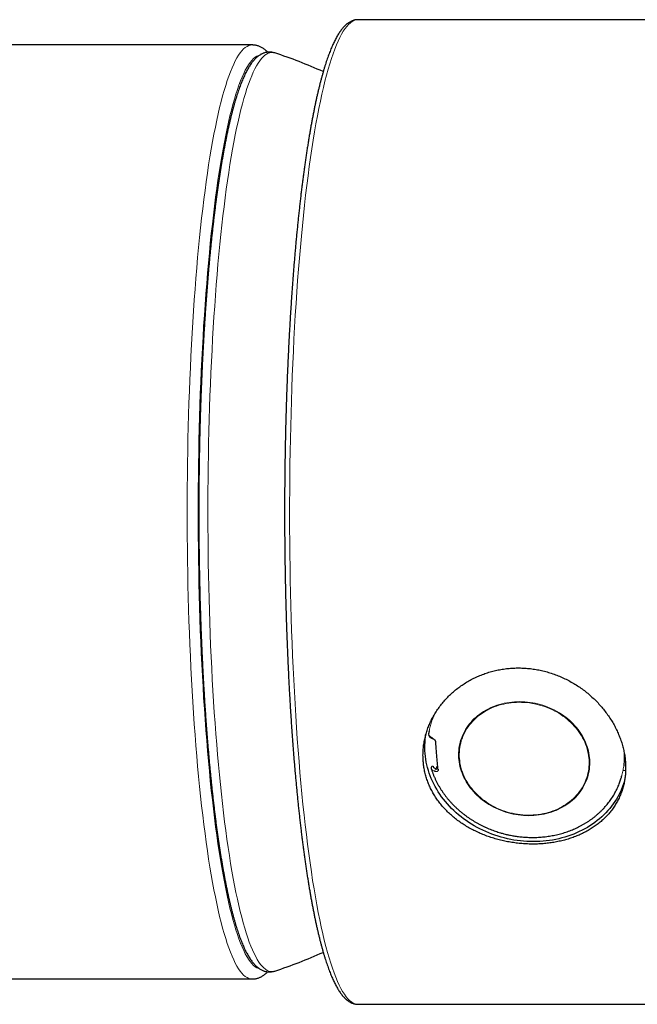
# Model space of a CAD drawing. Header units: millimetres. Extents: x 8 to 927, y 12 to 1100.
# Tile 4 of 33: x 515 to 547, y 511 to 562. Entities that reach past the tile are written whole.
import ezdxf

# ---------------------------------------------------------------- set-up
doc = ezdxf.new("R2010")
doc.units = ezdxf.units.MM

msp = doc.modelspace()

# ---------------------------------------------------------------- linework, layer by layer
at = {"color": 7, "linetype": 'Continuous', "lineweight": 30}
for p, q in [((566.264, 561.796), (532.894, 561.796)), ((527.444, 560.496), (499.656, 560.496)), ((528.606, 560.087), (528.605, 560.088)), ((536.551, 525.259), (536.551, 525.259)), ((536.523, 525.083), (536.526, 525.066)), ((546.593, 524.052), (546.654, 523.298)), ((536.669, 523.29), (536.668, 523.295)), ((536.982, 523.316), (536.98, 523.305)), ((546.452, 522.915), (546.452, 522.915)), ((528.605, 512.904), (528.606, 512.905)), ((499.655, 512.496), (527.444, 512.496)), ((532.894, 511.196), (549.363, 511.196))]:
    msp.add_line(p, q, dxfattribs=at)
at = {"color": 8, "linetype": 'Continuous', "lineweight": 0}
for p, q in [((536.905, 523.305), (536.937, 523.44)), ((546.654, 523.219), (546.521, 523.219))]:
    msp.add_line(p, q, dxfattribs=at)
at = {"color": 8, "linetype": 'Continuous', "lineweight": 0, "flags": 128}
for points in [[(532.894, 561.796), (532.866, 561.795), (532.774, 561.781), (532.682, 561.75), (532.59, 561.702), (532.498, 561.636), (532.407, 561.553), (532.316, 561.453), (532.225, 561.336), (532.135, 561.201), (532.045, 561.05), (531.956, 560.882), (531.867, 560.697), (531.779, 560.496), (531.692, 560.278), (531.606, 560.044), (531.521, 559.794), (531.436, 559.528), (531.353, 559.246), (531.271, 558.948), (531.189, 558.635), (531.109, 558.307), (531.031, 557.964), (530.953, 557.607), (530.877, 557.234), (530.802, 556.848), (530.728, 556.447), (530.656, 556.033), (530.586, 555.606), (530.517, 555.165), (530.45, 554.712), (530.384, 554.246), (530.321, 553.768), (530.259, 553.278), (530.198, 552.777), (530.14, 552.265), (530.084, 551.741), (530.029, 551.207), (529.976, 550.664), (529.926, 550.11), (529.877, 549.547), (529.831, 548.975), (529.786, 548.395), (529.744, 547.806), (529.704, 547.21), (529.666, 546.607), (529.63, 545.996), (529.597, 545.379), (529.565, 544.756), (529.536, 544.127), (529.51, 543.493), (529.485, 542.854), (529.463, 542.211), (529.444, 541.564), (529.427, 540.913), (529.412, 540.26), (529.399, 539.603), (529.389, 538.945), (529.381, 538.285), (529.376, 537.624), (529.373, 536.962), (529.373, 536.299), (529.374, 535.637), (529.379, 534.976), (529.386, 534.315), (529.395, 533.656), (529.406, 532.999), (529.42, 532.344), (529.436, 531.692), (529.455, 531.044), (529.476, 530.399), (529.5, 529.758), (529.525, 529.122), (529.553, 528.491), (529.584, 527.866), (529.616, 527.246), (529.651, 526.633), (529.688, 526.026), (529.727, 525.427), (529.769, 524.835), (529.812, 524.252), (529.858, 523.676), (529.906, 523.11), (529.955, 522.552), (530.007, 522.004), (530.061, 521.466), (530.117, 520.939), (530.174, 520.422), (530.234, 519.916), (530.295, 519.421), (530.358, 518.939), (530.423, 518.468), (530.49, 518.009), (530.558, 517.563), (530.628, 517.131), (530.699, 516.711), (530.772, 516.305), (530.846, 515.913), (530.922, 515.535), (530.999, 515.171), (531.077, 514.822), (531.157, 514.488), (531.237, 514.169), (531.319, 513.865), (531.402, 513.577), (531.486, 513.304), (531.571, 513.047), (531.657, 512.807), (531.744, 512.582), (531.831, 512.374), (531.92, 512.183), (532.009, 512.008), (532.098, 511.85), (532.188, 511.709), (532.279, 511.584), (532.37, 511.477), (532.461, 511.387), (532.553, 511.315), (532.644, 511.259), (532.737, 511.221), (532.829, 511.2), (532.894, 511.196)], [(527.444, 560.496), (527.444, 560.496), (527.357, 560.488), (527.27, 560.463), (527.182, 560.422), (527.095, 560.365), (527.008, 560.291), (526.922, 560.201), (526.836, 560.094), (526.75, 559.972), (526.665, 559.833), (526.58, 559.678), (526.496, 559.508), (526.412, 559.321), (526.329, 559.119), (526.247, 558.902), (526.166, 558.669), (526.086, 558.421), (526.006, 558.158), (525.928, 557.88), (525.851, 557.588), (525.774, 557.281)], [(528.605, 560.088), (528.521, 560.107), (528.435, 560.111), (528.349, 560.099), (528.263, 560.071), (528.177, 560.026), (528.092, 559.966), (528.006, 559.889), (527.921, 559.796), (527.837, 559.688), (527.752, 559.563), (527.668, 559.423), (527.585, 559.267), (527.503, 559.095), (527.421, 558.908), (527.339, 558.705), (527.259, 558.487), (527.179, 558.255), (527.1, 558.007), (527.022, 557.744), (526.945, 557.467), (526.87, 557.176), (526.795, 556.87), (526.721, 556.551), (526.649, 556.217), (526.577, 555.871), (526.507, 555.51), (526.439, 555.137), (526.372, 554.751), (526.306, 554.353), (526.241, 553.942), (526.179, 553.52), (526.117, 553.085), (526.058, 552.64), (526, 552.183), (525.944, 551.716), (525.889, 551.238), (525.836, 550.75), (525.785, 550.252), (525.736, 549.745), (525.689, 549.228), (525.643, 548.703), (525.6, 548.17), (525.558, 547.629), (525.518, 547.08), (525.481, 546.523), (525.445, 545.96), (525.412, 545.391), (525.381, 544.815), (525.351, 544.234), (525.324, 543.647), (525.299, 543.055), (525.276, 542.459), (525.256, 541.859), (525.237, 541.255), (525.221, 540.648), (525.207, 540.038), (525.195, 539.425), (525.186, 538.811), (525.178, 538.195), (525.173, 537.578), (525.171, 536.96), (525.17, 536.342), (525.172, 535.724), (525.176, 535.106), (525.182, 534.489), (525.19, 533.874), (525.201, 533.261), (525.214, 532.649), (525.229, 532.041), (525.246, 531.435), (525.266, 530.833), (525.288, 530.235), (525.311, 529.641), (525.337, 529.052), (525.366, 528.468), (525.396, 527.889), (525.428, 527.316), (525.463, 526.75), (525.499, 526.19), (525.538, 525.637), (525.579, 525.092), (525.621, 524.555), (525.666, 524.026), (525.712, 523.505), (525.76, 522.993), (525.81, 522.491), (525.862, 521.998), (525.916, 521.515), (525.971, 521.042), (526.029, 520.58), (526.087, 520.128), (526.148, 519.688), (526.21, 519.26), (526.273, 518.843), (526.338, 518.439), (526.405, 518.046), (526.473, 517.667), (526.542, 517.3), (526.613, 516.947), (526.685, 516.607), (526.758, 516.28), (526.832, 515.967), (526.907, 515.669), (526.984, 515.385), (527.061, 515.115), (527.139, 514.86), (527.219, 514.619), (527.299, 514.394), (527.38, 514.184), (527.461, 513.989), (527.544, 513.809), (527.627, 513.646), (527.71, 513.497), (527.794, 513.365), (527.879, 513.248), (527.964, 513.147), (528.049, 513.063), (528.134, 512.994), (528.22, 512.941), (528.306, 512.905), (528.392, 512.885), (528.478, 512.881), (528.564, 512.893), (528.605, 512.904)], [(526.304, 556.848), (526.379, 557.148), (526.455, 557.435), (526.532, 557.707), (526.609, 557.964), (526.688, 558.207), (526.767, 558.435), (526.848, 558.648), (526.929, 558.846), (527.011, 559.028), (527.093, 559.195), (527.176, 559.347), (527.26, 559.482), (527.344, 559.602), (527.428, 559.707), (527.513, 559.795), (527.598, 559.867), (527.683, 559.924), (527.768, 559.964), (527.846, 559.986)], [(525.774, 557.281), (525.699, 556.959), (525.625, 556.624), (525.553, 556.275), (525.481, 555.912), (525.411, 555.536), (525.342, 555.147), (525.275, 554.746), (525.209, 554.331), (525.145, 553.905), (525.083, 553.467), (525.022, 553.016), (524.962, 552.555), (524.905, 552.083), (524.849, 551.6), (524.794, 551.106), (524.742, 550.603), (524.692, 550.09), (524.643, 549.567), (524.596, 549.036), (524.552, 548.496), (524.509, 547.948), (524.468, 547.392), (524.43, 546.828), (524.393, 546.258), (524.359, 545.68), (524.326, 545.097), (524.296, 544.507), (524.268, 543.912), (524.242, 543.312), (524.218, 542.708), (524.197, 542.099), (524.177, 541.486), (524.16, 540.87), (524.145, 540.25), (524.133, 539.629), (524.123, 539.005), (524.115, 538.379), (524.109, 537.752), (524.105, 537.124), (524.104, 536.496), (524.105, 535.868), (524.109, 535.24), (524.115, 534.613), (524.123, 533.987), (524.133, 533.363), (524.145, 532.742), (524.16, 532.122), (524.177, 531.506), (524.197, 530.893), (524.218, 530.284), (524.242, 529.68), (524.268, 529.08), (524.296, 528.485), (524.326, 527.895), (524.359, 527.312), (524.393, 526.734), (524.43, 526.164), (524.468, 525.6), (524.509, 525.044), (524.552, 524.496), (524.596, 523.956), (524.643, 523.425), (524.692, 522.902), (524.742, 522.389), (524.794, 521.886), (524.849, 521.392), (524.905, 520.909), (524.962, 520.437), (525.022, 519.975), (525.083, 519.525), (525.145, 519.087), (525.209, 518.661), (525.275, 518.246), (525.342, 517.844), (525.411, 517.456), (525.481, 517.08), (525.553, 516.717), (525.625, 516.368), (525.699, 516.033), (525.774, 515.711), (525.851, 515.404), (525.928, 515.112), (526.006, 514.834), (526.086, 514.571), (526.166, 514.323), (526.247, 514.09), (526.329, 513.873), (526.412, 513.671), (526.496, 513.484), (526.58, 513.314), (526.665, 513.159), (526.75, 513.02), (526.836, 512.898), (526.922, 512.791), (527.008, 512.701), (527.095, 512.627), (527.182, 512.57), (527.27, 512.529), (527.357, 512.504), (527.444, 512.496), (527.444, 512.496)], [(527.851, 513.005), (527.768, 513.028), (527.683, 513.068), (527.598, 513.125), (527.513, 513.197), (527.428, 513.285), (527.344, 513.389), (527.26, 513.51), (527.176, 513.645), (527.093, 513.797), (527.011, 513.964), (526.929, 514.146), (526.848, 514.344), (526.767, 514.557), (526.688, 514.785), (526.609, 515.028), (526.532, 515.285), (526.455, 515.557), (526.379, 515.844), (526.304, 516.144), (526.231, 516.459), (526.158, 516.787), (526.087, 517.129), (526.017, 517.484), (525.949, 517.852), (525.881, 518.233), (525.815, 518.626), (525.751, 519.032), (525.688, 519.45), (525.627, 519.879), (525.567, 520.32), (525.509, 520.771), (525.453, 521.234), (525.398, 521.707), (525.345, 522.19), (525.294, 522.683), (525.244, 523.185), (525.197, 523.697), (525.151, 524.217), (525.107, 524.746), (525.065, 525.283), (525.025, 525.827), (524.988, 526.379), (524.952, 526.938), (524.918, 527.503), (524.886, 528.074), (524.857, 528.652), (524.829, 529.234), (524.804, 529.822), (524.78, 530.414), (524.759, 531.01), (524.74, 531.61), (524.724, 532.213), (524.709, 532.82), (524.697, 533.429), (524.687, 534.04), (524.679, 534.652), (524.673, 535.266), (524.67, 535.881), (524.669, 536.496), (524.67, 537.111), (524.673, 537.726), (524.679, 538.34), (524.687, 538.952), (524.697, 539.563), (524.709, 540.172), (524.724, 540.779), (524.74, 541.382), (524.759, 541.982), (524.78, 542.578), (524.804, 543.17), (524.829, 543.758), (524.857, 544.34), (524.886, 544.918), (524.918, 545.489), (524.952, 546.054), (524.988, 546.613), (525.025, 547.165), (525.065, 547.709), (525.107, 548.246), (525.151, 548.775), (525.197, 549.295), (525.244, 549.807), (525.294, 550.309), (525.345, 550.802), (525.398, 551.285), (525.453, 551.758), (525.509, 552.221), (525.567, 552.672), (525.627, 553.113), (525.688, 553.542), (525.751, 553.96), (525.815, 554.366), (525.881, 554.759), (525.949, 555.14), (526.017, 555.508), (526.087, 555.863), (526.158, 556.205), (526.231, 556.533), (526.304, 556.848)], [(541.671, 520.888), (541.805, 520.89), (541.938, 520.897), (542.07, 520.908), (542.202, 520.924), (542.332, 520.945), (542.46, 520.97), (542.588, 520.999), (542.713, 521.033), (542.836, 521.072), (542.957, 521.115), (543.076, 521.162), (543.192, 521.213), (543.305, 521.268), (543.415, 521.328), (543.522, 521.391), (543.626, 521.458), (543.727, 521.529), (543.824, 521.604), (543.917, 521.682), (544.006, 521.763), (544.091, 521.848), (544.172, 521.936), (544.248, 522.027), (544.32, 522.12), (544.388, 522.217), (544.451, 522.315), (544.509, 522.417), (544.562, 522.52), (544.61, 522.626), (544.654, 522.733), (544.692, 522.842), (544.725, 522.953), (544.753, 523.065), (544.775, 523.178), (544.793, 523.292), (544.805, 523.407), (544.812, 523.523), (544.813, 523.639), (544.809, 523.755), (544.8, 523.872), (544.785, 523.989), (544.765, 524.105), (544.74, 524.22), (544.71, 524.336), (544.674, 524.45), (544.633, 524.563), (544.588, 524.675), (544.537, 524.786), (544.481, 524.895), (544.421, 525.003), (544.356, 525.109), (544.286, 525.212), (544.212, 525.314), (544.133, 525.413), (544.05, 525.509), (543.963, 525.603), (543.872, 525.694), (543.777, 525.782), (543.679, 525.867), (543.577, 525.949), (543.471, 526.027), (543.363, 526.102), (543.251, 526.174), (543.136, 526.241), (543.019, 526.305), (542.899, 526.365), (542.777, 526.42), (542.653, 526.472), (542.527, 526.52), (542.399, 526.563), (542.269, 526.602), (542.138, 526.636), (542.007, 526.666), (541.874, 526.692), (541.741, 526.713), (541.607, 526.729), (541.472, 526.741), (541.338, 526.748), (541.204, 526.75), (541.071, 526.748), (540.937, 526.742), (540.805, 526.73), (540.674, 526.714), (540.544, 526.694), (540.415, 526.669), (540.288, 526.639), (540.163, 526.605), (540.039, 526.567), (539.918, 526.524), (539.8, 526.477), (539.684, 526.425), (539.57, 526.37), (539.46, 526.311), (539.353, 526.247), (539.249, 526.18), (539.149, 526.109), (539.052, 526.035), (538.959, 525.957), (538.87, 525.875), (538.785, 525.79), (538.704, 525.703), (538.627, 525.612), (538.555, 525.518), (538.488, 525.422), (538.425, 525.323), (538.367, 525.222), (538.313, 525.118), (538.265, 525.013), (538.222, 524.906), (538.183, 524.796), (538.15, 524.686), (538.123, 524.574), (538.1, 524.461), (538.083, 524.346), (538.071, 524.231), (538.064, 524.116), (538.062, 523.999), (538.066, 523.883), (538.076, 523.766), (538.09, 523.65), (538.11, 523.534), (538.135, 523.418), (538.166, 523.303), (538.201, 523.189), (538.242, 523.075), (538.288, 522.963), (538.338, 522.852), (538.394, 522.743), (538.454, 522.636), (538.519, 522.53), (538.589, 522.426), (538.663, 522.325), (538.742, 522.226), (538.825, 522.129), (538.912, 522.035), (539.003, 521.944), (539.098, 521.856), (539.197, 521.771), (539.299, 521.689), (539.404, 521.611), (539.513, 521.536), (539.625, 521.465), (539.739, 521.397), (539.857, 521.334), (539.976, 521.274), (540.098, 521.218), (540.223, 521.166), (540.349, 521.119), (540.477, 521.076), (540.606, 521.037), (540.737, 521.002), (540.869, 520.972), (541.001, 520.947), (541.135, 520.926), (541.269, 520.91), (541.403, 520.898), (541.537, 520.891), (541.671, 520.888)], [(538.107, 523.822), (538.119, 523.706), (538.136, 523.59), (538.159, 523.475), (538.187, 523.36), (538.22, 523.246), (538.258, 523.133), (538.301, 523.02), (538.349, 522.909), (538.402, 522.8), (538.46, 522.692), (538.523, 522.586), (538.591, 522.482), (538.663, 522.38), (538.739, 522.281), (538.82, 522.184), (538.905, 522.089), (538.994, 521.997), (539.087, 521.909), (539.184, 521.823), (539.284, 521.74), (539.388, 521.661), (539.495, 521.585), (539.605, 521.513), (539.718, 521.444), (539.834, 521.38), (539.952, 521.319), (540.073, 521.262), (540.196, 521.209), (540.321, 521.161), (540.448, 521.116), (540.576, 521.076), (540.706, 521.041), (540.837, 521.01), (540.968, 520.983), (541.101, 520.961), (541.234, 520.943), (541.368, 520.93), (541.501, 520.922), (541.635, 520.918), (541.768, 520.919), (541.9, 520.925), (542.032, 520.935), (542.163, 520.95), (542.293, 520.969), (542.421, 520.993), (542.548, 521.022), (542.673, 521.055), (542.796, 521.092), (542.917, 521.134), (543.036, 521.18), (543.152, 521.23), (543.265, 521.285), (543.375, 521.343), (543.482, 521.406), (543.586, 521.472), (543.687, 521.542), (543.784, 521.616), (543.877, 521.693), (543.966, 521.773), (544.051, 521.857), (544.132, 521.944), (544.209, 522.034), (544.281, 522.127), (544.348, 522.223), (544.411, 522.321), (544.47, 522.422), (544.523, 522.524), (544.571, 522.629), (544.615, 522.736), (544.653, 522.844), (544.686, 522.954), (544.714, 523.066), (544.737, 523.178), (544.754, 523.292), (544.767, 523.407), (544.773, 523.522), (544.775, 523.637), (544.771, 523.753), (544.762, 523.869), (544.747, 523.985), (544.727, 524.101), (544.702, 524.216), (544.672, 524.33), (544.636, 524.444), (544.595, 524.557), (544.55, 524.668), (544.499, 524.779), (544.443, 524.887), (544.383, 524.994), (544.318, 525.099), (544.248, 525.202), (544.174, 525.303), (544.095, 525.401), (544.012, 525.497), (543.925, 525.59), (543.834, 525.681), (543.739, 525.768), (543.641, 525.852), (543.539, 525.933), (543.433, 526.011), (543.325, 526.085), (543.213, 526.155), (543.099, 526.222), (542.982, 526.284), (542.862, 526.343), (542.74, 526.398), (542.616, 526.449), (542.49, 526.495), (542.363, 526.537), (542.233, 526.575), (542.103, 526.609), (541.972, 526.637), (541.84, 526.662), (541.707, 526.682), (541.573, 526.697), (541.44, 526.708), (541.306, 526.714), (541.173, 526.715), (541.04, 526.712), (540.908, 526.704), (540.776, 526.691), (540.646, 526.674), (540.517, 526.653), (540.389, 526.626), (540.263, 526.596), (540.139, 526.56), (540.017, 526.521), (539.897, 526.477), (539.78, 526.429), (539.666, 526.376), (539.554, 526.32), (539.445, 526.259), (539.339, 526.195), (539.237, 526.127), (539.139, 526.055), (539.044, 525.979), (538.952, 525.9), (538.865, 525.818), (538.782, 525.733), (538.703, 525.644), (538.629, 525.553), (538.559, 525.458), (538.494, 525.362), (538.433, 525.262), (538.377, 525.16), (538.326, 525.057), (538.28, 524.951), (538.24, 524.843), (538.204, 524.734), (538.173, 524.623), (538.148, 524.511), (538.128, 524.398), (538.113, 524.284), (538.104, 524.169), (538.099, 524.054), (538.101, 523.938), (538.107, 523.822)]]:
    msp.add_lwpolyline(points, dxfattribs=at)
at = {"color": 7, "linetype": 'Continuous', "lineweight": 30, "flags": 128}
msp.add_lwpolyline([(546.6, 522.686), (546.591, 522.655), (546.547, 522.518), (546.498, 522.383), (546.444, 522.249), (546.385, 522.118), (546.321, 521.988), (546.252, 521.86), (546.178, 521.735), (546.099, 521.612), (546.016, 521.492), (545.928, 521.374), (545.836, 521.26), (545.739, 521.148), (545.638, 521.039), (545.532, 520.933), (545.423, 520.83), (545.309, 520.731), (545.192, 520.635), (545.071, 520.543), (544.946, 520.454), (544.818, 520.369), (544.687, 520.288), (544.552, 520.211), (544.414, 520.138), (544.273, 520.069), (544.129, 520.004), (543.983, 519.943), (543.834, 519.886), (543.683, 519.834), (543.53, 519.786), (543.374, 519.742), (543.217, 519.703), (543.058, 519.669), (542.897, 519.639), (542.735, 519.613), (542.572, 519.593), (542.408, 519.576), (542.243, 519.565), (542.077, 519.558), (541.91, 519.555), (541.743, 519.558), (541.576, 519.565), (541.409, 519.576), (541.242, 519.593), (541.076, 519.613), (540.91, 519.639), (540.744, 519.669), (540.579, 519.703), (540.416, 519.742), (540.253, 519.786), (540.092, 519.834), (539.932, 519.886), (539.774, 519.943), (539.618, 520.004), (539.464, 520.069), (539.311, 520.138), (539.162, 520.211), (539.014, 520.288), (538.869, 520.369), (538.727, 520.454), (538.588, 520.543), (538.452, 520.635), (538.319, 520.731), (538.189, 520.83), (538.063, 520.933), (537.94, 521.039), (537.821, 521.148), (537.706, 521.26), (537.595, 521.374), (537.488, 521.492), (537.385, 521.612), (537.286, 521.735), (537.192, 521.86), (537.102, 521.988), (537.017, 522.118), (536.936, 522.249), (536.86, 522.383), (536.789, 522.518), (536.723, 522.655), (536.661, 522.794), (536.605, 522.933), (536.554, 523.074), (536.508, 523.216), (536.467, 523.359), (536.431, 523.503), (536.401, 523.647), (536.376, 523.792), (536.356, 523.936), (536.341, 524.082), (536.332, 524.227), (536.328, 524.372), (536.33, 524.516), (536.336, 524.66), (536.349, 524.804), (536.366, 524.947), (536.389, 525.089), (536.39, 525.092)], dxfattribs=at)
at = {"color": 7, "linetype": 'Continuous', "lineweight": 30}
for start, end in [(65.8541, 72.0415), (287.9585, 294.1455)]:
    msp.add_arc((520.958, 536.496), 24.8, start, end, dxfattribs=at)
at = {"color": 8, "linetype": 'Continuous', "lineweight": 0}
for centre, radius, start, end in [((536.77, 524.903), 0.0618, 172.1616, 240.107), ((536.995, 523.187), 0.148, 127.5489, 187.9218)]:
    msp.add_arc(centre, radius, start, end, dxfattribs=at)
at = {"color": 7, "linetype": 'Continuous', "lineweight": 30}
for points, knots in [([(532.893, 561.795), (532.881, 561.795), (532.849, 561.795), (532.796, 561.79), (532.735, 561.781), (532.675, 561.766), (532.615, 561.746), (532.555, 561.722), (532.495, 561.693), (532.436, 561.659), (532.377, 561.62), (532.318, 561.575), (532.259, 561.525), (532.201, 561.469), (532.143, 561.408), (532.085, 561.341), (532.028, 561.269), (531.971, 561.192), (531.916, 561.109), (531.861, 561.023), (531.807, 560.931), (531.754, 560.835), (531.702, 560.735), (531.651, 560.631), (531.6, 560.522), (531.55, 560.409), (531.501, 560.291), (531.452, 560.17), (531.403, 560.044), (531.356, 559.914), (531.308, 559.779), (531.261, 559.641), (531.215, 559.498), (531.169, 559.351), (531.124, 559.2), (531.079, 559.044), (531.034, 558.885), (530.99, 558.721), (530.946, 558.553), (530.902, 558.381), (530.859, 558.205), (530.817, 558.025), (530.774, 557.841), (530.733, 557.653), (530.691, 557.461), (530.65, 557.265), (530.61, 557.065), (530.57, 556.861), (530.53, 556.654), (530.491, 556.442), (530.452, 556.227), (530.414, 556.008), (530.376, 555.785), (530.338, 555.559), (530.301, 555.329), (530.265, 555.095), (530.229, 554.858), (530.193, 554.618), (530.158, 554.374), (530.124, 554.126), (530.09, 553.875), (530.056, 553.621), (530.023, 553.364), (529.99, 553.103), (529.958, 552.839), (529.927, 552.572), (529.896, 552.302), (529.865, 552.029), (529.835, 551.753), (529.806, 551.474), (529.777, 551.193), (529.749, 550.908), (529.721, 550.621), (529.694, 550.331), (529.668, 550.038), (529.642, 549.743), (529.616, 549.445), (529.591, 549.145), (529.567, 548.842), (529.543, 548.537), (529.52, 548.229), (529.498, 547.919), (529.476, 547.608), (529.455, 547.294), (529.434, 546.977), (529.414, 546.659), (529.395, 546.339), (529.376, 546.017), (529.358, 545.694), (529.34, 545.368), (529.323, 545.041), (529.307, 544.712), (529.291, 544.381), (529.276, 544.049), (529.262, 543.716), (529.248, 543.381), (529.235, 543.045), (529.223, 542.708), (529.211, 542.369), (529.2, 542.029), (529.19, 541.688), (529.18, 541.347), (529.171, 541.004), (529.163, 540.66), (529.155, 540.316), (529.148, 539.971), (529.141, 539.625), (529.136, 539.279), (529.131, 538.932), (529.126, 538.584), (529.123, 538.236), (529.119, 537.888), (529.117, 537.54), (529.115, 537.191), (529.114, 536.842), (529.114, 536.494), (529.114, 536.145), (529.115, 535.796), (529.117, 535.447), (529.119, 535.099), (529.123, 534.751), (529.126, 534.403), (529.131, 534.056), (529.136, 533.709), (529.141, 533.362), (529.148, 533.016), (529.155, 532.671), (529.163, 532.327), (529.171, 531.983), (529.18, 531.641), (529.19, 531.299), (529.2, 530.958), (529.211, 530.618), (529.223, 530.28), (529.236, 529.942), (529.249, 529.606), (529.262, 529.271), (529.277, 528.938), (529.292, 528.606), (529.307, 528.276), (529.323, 527.947), (529.34, 527.62), (529.358, 527.294), (529.376, 526.97), (529.395, 526.648), (529.414, 526.328), (529.434, 526.01), (529.455, 525.694), (529.476, 525.38), (529.498, 525.068), (529.521, 524.759), (529.544, 524.451), (529.567, 524.146), (529.592, 523.844), (529.616, 523.543), (529.642, 523.245), (529.668, 522.95), (529.694, 522.658), (529.722, 522.368), (529.749, 522.08), (529.778, 521.796), (529.806, 521.514), (529.836, 521.235), (529.866, 520.959), (529.896, 520.686), (529.927, 520.416), (529.959, 520.15), (529.991, 519.886), (530.023, 519.625), (530.056, 519.368), (530.09, 519.114), (530.124, 518.863), (530.159, 518.616), (530.194, 518.372), (530.229, 518.132), (530.265, 517.895), (530.302, 517.661), (530.339, 517.431), (530.376, 517.205), (530.414, 516.982), (530.452, 516.764), (530.491, 516.548), (530.53, 516.337), (530.57, 516.13), (530.61, 515.926), (530.65, 515.726), (530.691, 515.53), (530.733, 515.338), (530.774, 515.151), (530.817, 514.967), (530.859, 514.787), (530.902, 514.611), (530.945, 514.439), (530.989, 514.272), (531.033, 514.108), (531.078, 513.949), (531.123, 513.794), (531.168, 513.643), (531.214, 513.496), (531.261, 513.354), (531.307, 513.215), (531.354, 513.081), (531.402, 512.952), (531.45, 512.826), (531.499, 512.705), (531.548, 512.588), (531.598, 512.475), (531.648, 512.367), (531.699, 512.263), (531.751, 512.163), (531.803, 512.067), (531.857, 511.976), (531.911, 511.889), (531.966, 511.807), (532.023, 511.729), (532.081, 511.655), (532.14, 511.587), (532.2, 511.523), (532.261, 511.465), (532.323, 511.413), (532.385, 511.366), (532.448, 511.325), (532.511, 511.29), (532.575, 511.261), (532.638, 511.237), (532.701, 511.219), (532.763, 511.206), (532.826, 511.198), (532.869, 511.195), (532.892, 511.196), (532.894, 511.196)], [0, 0, 0, 0, 0.002011, 0.005537, 0.009071, 0.012636, 0.016252, 0.019941, 0.023722, 0.027611, 0.031622, 0.035761, 0.040028, 0.044414, 0.048903, 0.053472, 0.058096, 0.062753, 0.067426, 0.072098, 0.076761, 0.081411, 0.086046, 0.090665, 0.095267, 0.099855, 0.10443, 0.108991, 0.11354, 0.118079, 0.122608, 0.127128, 0.131641, 0.136146, 0.140645, 0.145137, 0.149625, 0.154108, 0.158586, 0.16306, 0.167531, 0.171998, 0.176462, 0.180924, 0.185383, 0.189839, 0.194294, 0.198746, 0.203196, 0.207645, 0.212093, 0.216538, 0.220983, 0.225426, 0.229868, 0.234309, 0.238749, 0.243188, 0.247626, 0.252063, 0.256499, 0.260935, 0.26537, 0.269804, 0.274238, 0.278671, 0.283104, 0.287536, 0.291968, 0.296399, 0.30083, 0.30526, 0.30969, 0.31412, 0.318549, 0.322978, 0.327407, 0.331836, 0.336264, 0.340692, 0.345119, 0.349547, 0.353974, 0.358401, 0.362828, 0.367255, 0.371681, 0.376108, 0.380534, 0.38496, 0.389386, 0.393812, 0.398237, 0.402663, 0.407088, 0.411513, 0.415939, 0.420364, 0.424789, 0.429214, 0.433639, 0.438063, 0.442488, 0.446913, 0.451338, 0.455762, 0.460187, 0.464611, 0.469036, 0.47346, 0.477884, 0.482309, 0.486733, 0.491158, 0.495582, 0.500006, 0.504431, 0.508855, 0.513279, 0.517704, 0.522128, 0.526552, 0.530977, 0.535401, 0.539826, 0.54425, 0.548675, 0.553099, 0.557524, 0.561949, 0.566373, 0.570798, 0.575223, 0.579648, 0.584073, 0.588498, 0.592923, 0.597348, 0.601774, 0.606199, 0.610625, 0.615051, 0.619476, 0.623902, 0.628329, 0.632755, 0.637181, 0.641608, 0.646035, 0.650462, 0.654889, 0.659316, 0.663744, 0.668172, 0.6726, 0.677028, 0.681457, 0.685886, 0.690315, 0.694744, 0.699174, 0.703604, 0.708035, 0.712466, 0.716897, 0.721329, 0.725762, 0.730195, 0.734628, 0.739062, 0.743497, 0.747932, 0.752368, 0.756805, 0.761242, 0.76568, 0.77012, 0.77456, 0.779001, 0.783444, 0.787887, 0.792332, 0.796778, 0.801226, 0.805675, 0.810126, 0.814579, 0.819034, 0.823491, 0.82795, 0.832412, 0.836877, 0.841345, 0.845817, 0.850292, 0.854771, 0.859254, 0.863743, 0.868236, 0.872736, 0.877242, 0.881756, 0.886277, 0.890807, 0.895347, 0.899898, 0.90446, 0.909035, 0.913625, 0.918229, 0.922849, 0.927485, 0.932137, 0.936803, 0.941478, 0.946155, 0.950819, 0.955451, 0.960027, 0.96452, 0.968906, 0.973164, 0.977285, 0.981269, 0.985128, 0.988877, 0.992537, 0.99613, 0.999679, 1, 1, 1, 1]), ([(528.248, 560.126), (528.243, 560.131), (528.216, 560.158), (528.167, 560.203), (528.099, 560.259), (528.031, 560.308), (527.963, 560.351), (527.894, 560.388), (527.826, 560.419), (527.757, 560.445), (527.689, 560.465), (527.62, 560.481), (527.551, 560.491), (527.493, 560.496), (527.457, 560.495), (527.445, 560.495)], [0, 0, 0, 0, 0.0243182, 0.1273344, 0.2262796, 0.32086, 0.411141, 0.4974488, 0.5802562, 0.6600938, 0.7374966, 0.8129767, 0.8870132, 0.9600529, 1, 1, 1, 1]), ([(528.606, 560.087), (528.603, 560.088), (528.578, 560.097), (528.531, 560.109), (528.466, 560.122), (528.401, 560.129), (528.336, 560.132), (528.272, 560.129), (528.208, 560.122), (528.145, 560.11), (528.082, 560.093), (528.02, 560.072), (527.959, 560.046), (527.899, 560.016), (527.838, 559.98), (527.778, 559.94), (527.719, 559.894), (527.659, 559.842), (527.6, 559.785), (527.54, 559.722), (527.481, 559.653), (527.423, 559.579), (527.366, 559.499), (527.309, 559.413), (527.254, 559.323), (527.2, 559.229), (527.147, 559.13), (527.095, 559.027), (527.044, 558.92), (526.993, 558.809), (526.944, 558.693), (526.895, 558.574), (526.847, 558.451), (526.8, 558.323), (526.753, 558.191), (526.707, 558.055), (526.662, 557.916), (526.617, 557.772), (526.572, 557.623), (526.528, 557.471), (526.485, 557.315), (526.441, 557.155), (526.399, 556.99), (526.357, 556.822), (526.315, 556.65), (526.274, 556.473), (526.233, 556.293), (526.192, 556.109), (526.152, 555.921), (526.113, 555.729), (526.074, 555.533), (526.035, 555.333), (525.997, 555.129), (525.959, 554.922), (525.922, 554.711), (525.885, 554.497), (525.849, 554.278), (525.813, 554.056), (525.778, 553.831), (525.743, 553.602), (525.708, 553.37), (525.674, 553.134), (525.641, 552.894), (525.608, 552.652), (525.575, 552.406), (525.544, 552.157), (525.512, 551.904), (525.481, 551.649), (525.451, 551.39), (525.421, 551.129), (525.392, 550.864), (525.363, 550.597), (525.335, 550.326), (525.307, 550.053), (525.28, 549.777), (525.254, 549.498), (525.228, 549.217), (525.203, 548.933), (525.178, 548.646), (525.154, 548.357), (525.13, 548.065), (525.107, 547.772), (525.085, 547.475), (525.063, 547.177), (525.042, 546.876), (525.021, 546.573), (525.001, 546.268), (524.982, 545.962), (524.963, 545.653), (524.945, 545.342), (524.927, 545.029), (524.91, 544.715), (524.894, 544.399), (524.879, 544.081), (524.864, 543.762), (524.849, 543.442), (524.836, 543.119), (524.823, 542.796), (524.81, 542.471), (524.799, 542.145), (524.788, 541.818), (524.777, 541.49), (524.768, 541.16), (524.758, 540.83), (524.75, 540.499), (524.742, 540.167), (524.735, 539.834), (524.729, 539.501), (524.723, 539.167), (524.718, 538.832), (524.714, 538.497), (524.71, 538.162), (524.707, 537.826), (524.705, 537.49), (524.703, 537.153), (524.702, 536.817), (524.702, 536.48), (524.702, 536.144), (524.703, 535.807), (524.705, 535.471), (524.707, 535.135), (524.71, 534.799), (524.714, 534.464), (524.719, 534.129), (524.724, 533.794), (524.73, 533.46), (524.736, 533.127), (524.743, 532.794), (524.751, 532.462), (524.759, 532.131), (524.768, 531.801), (524.778, 531.472), (524.789, 531.144), (524.8, 530.816), (524.811, 530.491), (524.824, 530.166), (524.837, 529.843), (524.851, 529.521), (524.865, 529.2), (524.88, 528.881), (524.896, 528.564), (524.912, 528.248), (524.929, 527.934), (524.946, 527.621), (524.965, 527.311), (524.983, 527.002), (525.003, 526.695), (525.023, 526.391), (525.043, 526.088), (525.065, 525.788), (525.087, 525.489), (525.109, 525.193), (525.132, 524.9), (525.156, 524.608), (525.18, 524.32), (525.205, 524.033), (525.23, 523.75), (525.256, 523.468), (525.283, 523.19), (525.31, 522.914), (525.338, 522.641), (525.366, 522.371), (525.395, 522.104), (525.424, 521.84), (525.454, 521.578), (525.484, 521.32), (525.515, 521.065), (525.546, 520.813), (525.578, 520.564), (525.611, 520.319), (525.644, 520.077), (525.677, 519.838), (525.711, 519.602), (525.746, 519.37), (525.781, 519.142), (525.816, 518.917), (525.852, 518.695), (525.888, 518.477), (525.925, 518.263), (525.962, 518.053), (526, 517.846), (526.038, 517.643), (526.077, 517.444), (526.116, 517.248), (526.155, 517.057), (526.195, 516.869), (526.236, 516.685), (526.277, 516.506), (526.318, 516.33), (526.36, 516.158), (526.402, 515.99), (526.444, 515.827), (526.487, 515.667), (526.531, 515.512), (526.575, 515.36), (526.619, 515.213), (526.664, 515.069), (526.709, 514.93), (526.755, 514.795), (526.802, 514.665), (526.849, 514.538), (526.896, 514.415), (526.945, 514.297), (526.994, 514.182), (527.043, 514.072), (527.094, 513.966), (527.146, 513.864), (527.198, 513.766), (527.252, 513.672), (527.307, 513.582), (527.364, 513.496), (527.422, 513.415), (527.481, 513.339), (527.542, 513.267), (527.605, 513.201), (527.668, 513.141), (527.732, 513.087), (527.797, 513.039), (527.862, 512.997), (527.927, 512.961), (527.993, 512.931), (528.058, 512.906), (528.123, 512.887), (528.188, 512.873), (528.253, 512.864), (528.318, 512.861), (528.383, 512.862), (528.447, 512.868), (528.51, 512.878), (528.563, 512.891), (528.595, 512.902), (528.606, 512.905)], [0, 0, 0, 0, 0.000613, 0.00413, 0.007563, 0.010934, 0.014267, 0.017581, 0.020894, 0.024224, 0.027589, 0.03101, 0.034509, 0.038104, 0.041817, 0.045666, 0.049664, 0.053823, 0.058141, 0.062608, 0.067202, 0.071892, 0.076647, 0.081434, 0.086232, 0.091019, 0.095788, 0.100535, 0.105258, 0.109959, 0.114638, 0.119297, 0.123937, 0.128561, 0.133169, 0.137764, 0.142346, 0.146917, 0.151479, 0.156031, 0.160576, 0.165113, 0.169643, 0.174168, 0.178687, 0.183201, 0.187711, 0.192217, 0.196719, 0.201217, 0.205713, 0.210205, 0.214695, 0.219182, 0.223667, 0.22815, 0.232631, 0.23711, 0.241588, 0.246064, 0.250538, 0.255012, 0.259484, 0.263954, 0.268424, 0.272893, 0.27736, 0.281827, 0.286293, 0.290758, 0.295223, 0.299687, 0.30415, 0.308612, 0.313074, 0.317535, 0.321996, 0.326457, 0.330916, 0.335376, 0.339835, 0.344294, 0.348752, 0.35321, 0.357667, 0.362125, 0.366582, 0.371038, 0.375495, 0.379951, 0.384407, 0.388863, 0.393318, 0.397774, 0.402229, 0.406684, 0.411139, 0.415594, 0.420048, 0.424503, 0.428957, 0.433411, 0.437865, 0.442319, 0.446773, 0.451227, 0.45568, 0.460134, 0.464588, 0.469041, 0.473495, 0.477948, 0.482402, 0.486855, 0.491308, 0.495762, 0.500215, 0.504668, 0.509122, 0.513575, 0.518028, 0.522482, 0.526935, 0.531389, 0.535842, 0.540296, 0.544749, 0.549203, 0.553656, 0.55811, 0.562564, 0.567018, 0.571472, 0.575926, 0.58038, 0.584835, 0.589289, 0.593744, 0.598199, 0.602654, 0.607109, 0.611564, 0.61602, 0.620475, 0.624931, 0.629388, 0.633844, 0.638301, 0.642757, 0.647215, 0.651672, 0.65613, 0.660588, 0.665047, 0.669505, 0.673965, 0.678424, 0.682885, 0.687345, 0.691806, 0.696268, 0.70073, 0.705193, 0.709656, 0.714121, 0.718585, 0.723051, 0.727517, 0.731985, 0.736453, 0.740922, 0.745392, 0.749863, 0.754336, 0.75881, 0.763285, 0.767762, 0.77224, 0.77672, 0.781201, 0.785685, 0.790171, 0.794659, 0.79915, 0.803643, 0.80814, 0.812639, 0.817142, 0.821649, 0.82616, 0.830676, 0.835196, 0.839722, 0.844255, 0.848793, 0.85334, 0.857894, 0.862458, 0.867031, 0.871616, 0.876213, 0.880824, 0.885451, 0.890094, 0.894756, 0.899438, 0.904142, 0.908869, 0.91362, 0.918393, 0.923185, 0.927988, 0.932783, 0.937546, 0.942243, 0.946838, 0.951296, 0.955591, 0.959712, 0.963663, 0.967456, 0.971112, 0.974655, 0.978107, 0.981492, 0.984833, 0.98815, 0.991462, 0.994785, 0.998139, 1, 1, 1, 1]), ([(546.643, 523.676), (546.635, 523.76), (546.618, 523.928), (546.573, 524.181), (546.513, 524.435), (546.439, 524.688), (546.349, 524.939), (546.245, 525.186), (546.127, 525.431), (545.994, 525.671), (545.848, 525.907), (545.689, 526.138), (545.517, 526.361), (545.333, 526.577), (545.135, 526.786), (544.926, 526.987), (544.705, 527.179), (544.474, 527.36), (544.234, 527.529), (543.985, 527.687), (543.726, 527.832), (543.459, 527.964), (543.185, 528.083), (542.905, 528.187), (542.62, 528.276), (542.334, 528.35), (542.045, 528.407), (541.755, 528.448), (541.463, 528.474), (541.171, 528.483), (540.88, 528.477), (540.593, 528.456), (540.31, 528.418), (540.031, 528.365), (539.756, 528.298), (539.486, 528.216), (539.223, 528.12), (538.966, 528.01), (538.716, 527.886), (538.473, 527.748), (538.239, 527.598), (538.015, 527.436), (537.802, 527.263), (537.599, 527.078), (537.407, 526.882), (537.227, 526.675), (537.059, 526.458), (536.906, 526.234), (536.767, 526.003), (536.643, 525.765), (536.535, 525.522), (536.443, 525.273), (536.367, 525.021), (536.307, 524.765), (536.264, 524.508), (536.238, 524.252), (536.23, 523.997), (536.238, 523.744), (536.262, 523.492), (536.303, 523.243), (536.36, 522.996), (536.433, 522.755), (536.521, 522.519), (536.625, 522.289), (536.743, 522.064), (536.876, 521.846), (537.023, 521.634), (537.183, 521.43), (537.358, 521.232), (537.546, 521.042), (537.747, 520.861), (537.959, 520.689), (538.182, 520.527), (538.415, 520.375), (538.66, 520.232), (538.916, 520.1), (539.18, 519.978), (539.451, 519.868), (539.728, 519.77), (540.01, 519.684), (540.296, 519.61), (540.586, 519.549), (540.879, 519.5), (541.173, 519.464), (541.468, 519.439), (541.76, 519.428), (542.049, 519.429), (542.335, 519.443), (542.618, 519.468), (542.897, 519.505), (543.171, 519.555), (543.439, 519.615), (543.7, 519.688), (543.954, 519.772), (544.2, 519.868), (544.438, 519.975), (544.667, 520.092), (544.887, 520.221), (545.097, 520.361), (545.298, 520.513), (545.487, 520.676), (545.663, 520.848), (545.826, 521.029), (545.977, 521.22), (546.113, 521.421), (546.235, 521.631), (546.343, 521.849), (546.436, 522.075), (546.513, 522.306), (546.572, 522.537), (546.614, 522.764), (546.642, 522.988), (546.656, 523.215), (546.658, 523.444), (546.648, 523.599), (546.643, 523.676)], [0, 0, 0, 0, 0.008796, 0.01762, 0.026458, 0.035297, 0.044121, 0.052918, 0.061709, 0.070526, 0.079358, 0.08819, 0.097009, 0.1058, 0.114706, 0.123639, 0.132586, 0.141534, 0.150467, 0.159372, 0.168365, 0.177388, 0.186424, 0.195461, 0.204482, 0.213474, 0.222339, 0.231233, 0.240142, 0.24905, 0.257944, 0.266809, 0.27553, 0.284277, 0.293039, 0.301801, 0.31055, 0.319271, 0.328056, 0.336867, 0.345693, 0.354518, 0.36333, 0.372116, 0.381072, 0.390056, 0.399054, 0.408053, 0.417036, 0.425992, 0.434963, 0.443963, 0.452978, 0.461992, 0.470992, 0.479962, 0.488771, 0.497608, 0.506459, 0.515311, 0.524148, 0.532957, 0.54168, 0.55043, 0.559194, 0.567958, 0.576709, 0.585433, 0.594271, 0.603136, 0.612016, 0.620895, 0.62976, 0.638599, 0.647583, 0.656596, 0.665623, 0.67465, 0.683662, 0.692645, 0.701579, 0.710542, 0.71952, 0.728497, 0.737459, 0.746392, 0.755151, 0.763937, 0.772737, 0.781537, 0.790323, 0.799082, 0.807816, 0.816577, 0.825352, 0.834127, 0.842889, 0.851624, 0.860519, 0.869442, 0.878379, 0.887316, 0.896239, 0.905134, 0.914128, 0.923151, 0.932189, 0.941226, 0.950248, 0.959241, 0.967382, 0.975539, 0.983702, 0.991859, 1, 1, 1, 1]), ([(536.551, 525.259), (536.551, 525.259), (536.551, 525.259), (536.55, 525.258), (536.55, 525.257), (536.55, 525.254), (536.548, 525.245), (536.544, 525.225), (536.536, 525.185), (536.528, 525.138), (536.522, 525.102), (536.52, 525.09)], [0, 0, 0, 0, 0.003051, 0.006636, 0.012289, 0.023891, 0.055037, 0.158241, 0.365736, 0.772218, 1, 1, 1, 1]), ([(536.521, 525.065), (536.522, 525.055), (536.523, 525.036), (536.531, 525.009), (536.541, 524.985), (536.555, 524.962), (536.572, 524.941), (536.595, 524.92), (536.629, 524.898), (536.678, 524.873), (536.718, 524.857), (536.74, 524.849)], [0, 0, 0, 0, 0.089594, 0.172955, 0.24712, 0.310643, 0.405704, 0.480174, 0.613358, 0.787113, 1, 1, 1, 1]), ([(536.74, 524.849), (536.747, 524.846), (536.762, 524.84), (536.784, 524.826), (536.806, 524.809), (536.827, 524.79), (536.845, 524.768), (536.859, 524.745), (536.869, 524.721), (536.871, 524.706), (536.872, 524.699)], [0, 0, 0, 0, 0.1372351, 0.27271, 0.4050557, 0.5327014, 0.6545789, 0.7709492, 0.884322, 1, 1, 1, 1]), ([(536.872, 524.699), (536.879, 524.593), (536.893, 524.388), (536.915, 524.093), (536.937, 523.817), (536.96, 523.559), (536.975, 523.396), (536.982, 523.316)], [0, 0, 0, 0, 0.219883, 0.42987, 0.629909, 0.819962, 1, 1, 1, 1]), ([(536.659, 523.374), (536.658, 523.359), (536.655, 523.329), (536.663, 523.302), (536.667, 523.288)], [0, 0, 0, 0, 0.481646, 1, 1, 1, 1]), ([(536.661, 523.288), (536.663, 523.282), (536.679, 523.229), (536.713, 523.132), (536.764, 522.995), (536.821, 522.86), (536.882, 522.726), (536.948, 522.593), (537.019, 522.462), (537.094, 522.333), (537.174, 522.206), (537.259, 522.08), (537.348, 521.957), (537.441, 521.835), (537.539, 521.716), (537.642, 521.599), (537.748, 521.485), (537.859, 521.373), (537.97, 521.267), (538.08, 521.168), (538.19, 521.075), (538.302, 520.985), (538.417, 520.897), (538.535, 520.813), (538.655, 520.731), (538.778, 520.652), (538.903, 520.576), (539.03, 520.504), (539.159, 520.434), (539.29, 520.368), (539.422, 520.306), (539.555, 520.246), (539.69, 520.191), (539.824, 520.139), (539.958, 520.091), (540.087, 520.048), (540.202, 520.013), (540.303, 519.985), (540.404, 519.957), (540.476, 519.94), (540.517, 519.93)], [0, 0, 0, 0, 0.0038732, 0.0329309, 0.0619739, 0.0910125, 0.1200558, 0.1491118, 0.1781879, 0.207291, 0.2364277, 0.2656044, 0.2948276, 0.3241039, 0.3534403, 0.3828439, 0.4123229, 0.441886, 0.4715433, 0.498228, 0.5249155, 0.5516024, 0.5782872, 0.6049678, 0.6316414, 0.6583049, 0.6849536, 0.7115818, 0.738181, 0.7647396, 0.7912397, 0.8176531, 0.8439319, 0.8699867, 0.8956297, 0.9203844, 0.9437094, 0.9601988, 0.9772973, 1, 1, 1, 1]), ([(536.75, 523.438), (536.749, 523.43), (536.747, 523.416), (536.751, 523.399), (536.759, 523.387), (536.767, 523.378), (536.777, 523.369), (536.799, 523.353), (536.84, 523.33), (536.882, 523.314), (536.905, 523.305)], [0, 0, 0, 0, 0.138757, 0.248482, 0.303658, 0.363561, 0.428676, 0.499382, 0.730749, 1, 1, 1, 1]), ([(536.905, 523.305), (536.916, 523.297), (536.937, 523.284), (536.964, 523.285), (536.978, 523.296), (536.98, 523.307), (536.981, 523.31)], [0, 0, 0, 0, 0.369891, 0.680471, 0.939018, 1, 1, 1, 1]), ([(540.517, 519.93), (540.57, 519.918), (540.644, 519.901), (540.755, 519.879), (540.849, 519.861), (540.962, 519.842), (541.082, 519.825), (541.207, 519.809), (541.337, 519.796), (541.47, 519.785), (541.606, 519.777), (541.744, 519.772), (541.884, 519.771), (542.025, 519.773), (542.167, 519.779), (542.309, 519.788), (542.452, 519.801), (542.595, 519.818), (542.737, 519.838), (542.88, 519.863), (543.021, 519.891), (543.162, 519.922), (543.302, 519.958), (543.44, 519.997), (543.578, 520.04), (543.714, 520.087), (543.848, 520.138), (543.98, 520.192), (544.111, 520.25), (544.239, 520.311), (544.365, 520.376), (544.489, 520.444), (544.61, 520.516), (544.728, 520.591), (544.844, 520.67), (544.957, 520.752), (545.067, 520.837), (545.173, 520.925), (545.277, 521.015), (545.377, 521.109), (545.473, 521.206), (545.566, 521.305), (545.655, 521.406), (545.74, 521.51), (545.822, 521.617), (545.899, 521.725), (545.973, 521.835), (546.042, 521.947), (546.107, 522.06), (546.167, 522.175), (546.223, 522.29), (546.275, 522.405), (546.322, 522.518), (546.363, 522.63), (546.398, 522.734), (546.424, 522.816), (546.439, 522.87), (546.447, 522.896), (546.45, 522.908), (546.451, 522.913), (546.452, 522.914), (546.452, 522.915), (546.452, 522.915), (546.452, 522.915)], [0, 0, 0, 0, 0.02091, 0.02931, 0.04327, 0.057765, 0.073318, 0.08956, 0.106341, 0.123542, 0.141079, 0.158889, 0.176923, 0.195145, 0.213527, 0.232044, 0.250679, 0.269417, 0.288243, 0.307148, 0.326123, 0.34516, 0.364251, 0.383392, 0.402576, 0.421799, 0.441057, 0.460347, 0.479663, 0.499004, 0.518366, 0.537746, 0.557142, 0.57655, 0.595968, 0.615392, 0.63482, 0.654249, 0.673675, 0.693093, 0.7125, 0.73189, 0.751258, 0.770596, 0.789895, 0.809144, 0.82833, 0.847434, 0.866432, 0.88529, 0.903958, 0.922361, 0.940375, 0.957774, 0.974086, 0.988128, 0.994968, 0.997885, 0.999341, 0.999751, 0.999889, 0.99997, 1, 1, 1, 1]), ([(527.444, 512.497), (527.458, 512.497), (527.495, 512.496), (527.554, 512.502), (527.621, 512.512), (527.688, 512.527), (527.754, 512.546), (527.818, 512.57), (527.883, 512.598), (527.946, 512.632), (528.009, 512.67), (528.071, 512.712), (528.133, 512.761), (528.192, 512.812), (528.23, 512.848), (528.248, 512.866)], [0, 0, 0, 0, 0.044418, 0.116716, 0.189167, 0.262163, 0.336102, 0.411396, 0.488468, 0.567761, 0.649723, 0.734795, 0.823381, 0.9158, 1, 1, 1, 1])]:
    msp.add_open_spline(points, degree=3, knots=knots, dxfattribs=at)
at = {"color": 8, "linetype": 'Continuous', "lineweight": 0}
for points, knots in [([(536.831, 526.105), (536.824, 526.091), (536.779, 526.001), (536.711, 525.828), (536.63, 525.588), (536.578, 525.398), (536.558, 525.287), (536.552, 525.259)], [0, 0, 0, 0, 0.051, 0.336508, 0.621262, 0.904781, 1, 1, 1, 1]), ([(536.526, 525.066), (536.527, 525.055), (536.53, 525.024), (536.569, 524.979), (536.637, 524.941), (536.685, 524.921), (536.709, 524.911)], [0, 0, 0, 0, 0.166426, 0.477363, 0.746192, 1, 1, 1, 1]), ([(546.45, 522.915), (546.456, 522.934), (546.487, 523.039), (546.526, 523.235), (546.566, 523.504), (546.583, 523.776), (546.585, 524.004), (546.573, 524.142), (546.569, 524.187)], [0, 0, 0, 0, 0.046412, 0.256809, 0.468665, 0.681581, 0.895144, 1, 1, 1, 1]), ([(536.75, 523.441), (536.744, 523.441), (536.73, 523.44), (536.71, 523.434), (536.691, 523.424), (536.675, 523.409), (536.664, 523.392), (536.661, 523.38), (536.659, 523.374)], [0, 0, 0, 0, 0.151291, 0.314233, 0.485985, 0.662507, 0.839029, 1, 1, 1, 1]), ([(536.848, 523.167), (536.824, 523.175), (536.775, 523.194), (536.709, 523.229), (536.673, 523.263), (536.67, 523.286), (536.669, 523.29)], [0, 0, 0, 0, 0.281285, 0.580327, 0.927018, 1, 1, 1, 1]), ([(537.033, 523.276), (537.033, 523.264), (537.033, 523.24), (537.022, 523.21), (537.004, 523.186), (536.98, 523.169), (536.951, 523.158), (536.919, 523.154), (536.884, 523.156), (536.86, 523.163), (536.848, 523.167)], [0, 0, 0, 0, 0.125065, 0.2454316, 0.3653144, 0.4871537, 0.6118867, 0.7394132, 0.869062, 1, 1, 1, 1])]:
    msp.add_open_spline(points, degree=3, knots=knots, dxfattribs=at)

doc.saveas('drawing.dxf')
